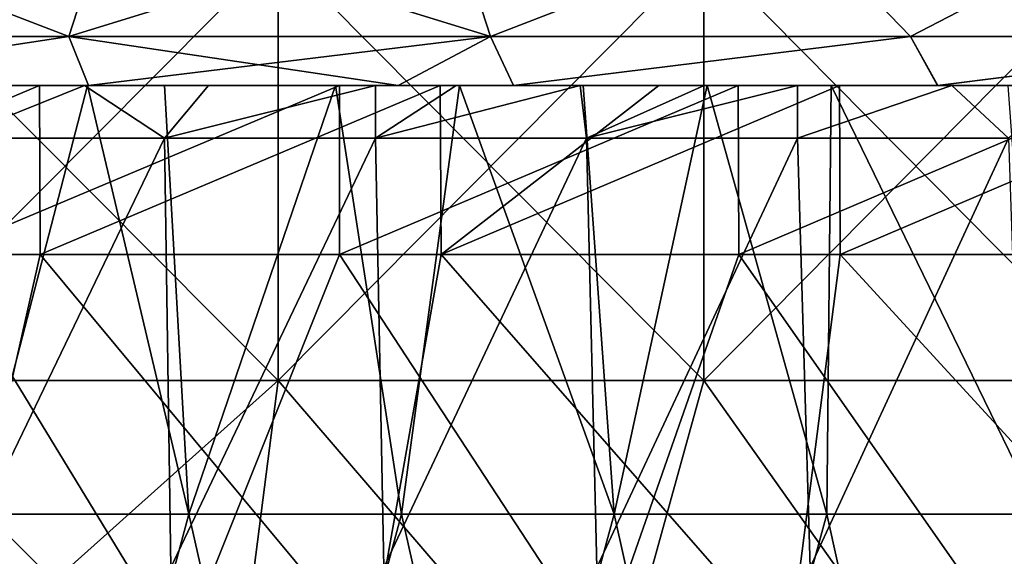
# Model space of a CAD drawing. Header units: inches. Extents: x -3.56 to 3.56, y -0.38 to 0.62.
# Tile 151 of 256: x 0.31 to 0.49, y 0.04 to 0.14. Entities that reach past the tile are written whole.
import ezdxf

# ---------------------------------------------------------------- set-up
doc = ezdxf.new("R2010")
doc.units = ezdxf.units.IN
doc.header["$LTSCALE"] = 65.185185
doc.header["$MEASUREMENT"] = 0
for name, color, linetype in [('10', 7, 'CONTINUOUS'), ('2', 7, 'CONTINUOUS'), ('52', 7, 'CONTINUOUS'), ('53', 7, 'CONTINUOUS'), ('54', 7, 'CONTINUOUS'), ('55', 7, 'CONTINUOUS'), ('57', 7, 'CONTINUOUS'), ('9', 7, 'CONTINUOUS')]:
    doc.layers.add(name, color=color, linetype=linetype)

msp = doc.modelspace()

# ---------------------------------------------------------------- linework, layer by layer
at = {"layer": '10', "color": 13, "linetype": 'Continuous', "true_color": 0xd67263}
for points in [[(0.23628, 0.125, 2.36321), (0.31126, 0.125, 2.35451), (0.23626, 0.0935, 2.36322), (0.23628, 0.125, 2.36321)], [(0.23626, 0.0935, 2.36322), (0.31126, 0.125, 2.35451), (0.3114, 0.0935, 2.3545), (0.23626, 0.0935, 2.36322)], [(0.36727, 0.125, -2.34643), (0.29238, 0.125, -2.35692), (0.29232, 0.0935, -2.35694), (0.36727, 0.125, -2.34643)], [(0.36724, 0.0935, -2.34643), (0.36727, 0.125, -2.34643), (0.29232, 0.0935, -2.35694), (0.36724, 0.0935, -2.34643)], [(0.31126, 0.125, 2.35451), (0.38602, 0.125, 2.3434), (0.3114, 0.0935, 2.3545), (0.31126, 0.125, 2.35451)], [(0.3114, 0.0935, 2.3545), (0.38602, 0.125, 2.3434), (0.38622, 0.0935, 2.34339), (0.3114, 0.0935, 2.3545)], [(0.44163, 0.125, -2.33357), (0.36727, 0.125, -2.34643), (0.36724, 0.0935, -2.34643), (0.44163, 0.125, -2.33357)], [(0.44179, 0.0935, -2.33355), (0.44163, 0.125, -2.33357), (0.36724, 0.0935, -2.34643), (0.44179, 0.0935, -2.33355)], [(0.38602, 0.125, 2.3434), (0.42685, 0.125, 2.3363), (0.38622, 0.0935, 2.34339), (0.38602, 0.125, 2.3434)], [(0.42685, 0.125, 2.3363), (0.46056, 0.125, 2.32989), (0.38622, 0.0935, 2.34339), (0.42685, 0.125, 2.3363)], [(0.38622, 0.0935, 2.34339), (0.46056, 0.125, 2.32989), (0.46065, 0.0935, 2.3299), (0.38622, 0.0935, 2.34339)], [(0.51574, 0.125, -2.3183), (0.44163, 0.125, -2.33357), (0.44179, 0.0935, -2.33355), (0.51574, 0.125, -2.3183)], [(0.51589, 0.0935, -2.31829), (0.51574, 0.125, -2.3183), (0.44179, 0.0935, -2.33355), (0.51589, 0.0935, -2.31829)], [(0.46056, 0.125, 2.32989), (0.53464, 0.125, 2.31402), (0.46065, 0.0935, 2.3299), (0.46056, 0.125, 2.32989)], [(0.46065, 0.0935, 2.3299), (0.53464, 0.125, 2.31402), (0.53461, 0.0935, 2.31405), (0.46065, 0.0935, 2.3299)]]:
    msp.add_3dface(points, dxfattribs=at)
at = {"layer": '2', "color": 13, "linetype": 'Continuous', "true_color": 0xd67263}
for points in [[(0.35582, 0.06998, -3.54469), (0.27624, 0.06998, -3.55177), (0.35582, 0.15006, -3.54469), (0.35582, 0.06998, -3.54469)], [(0.35582, 0.15006, -3.54469), (0.27624, 0.06998, -3.55177), (0.27624, 0.15006, -3.55177), (0.35582, 0.15006, -3.54469)], [(0.27624, 0.06998, 3.55177), (0.35582, 0.06998, 3.54469), (0.27624, 0.15006, 3.55177), (0.27624, 0.06998, 3.55177)], [(0.27624, 0.15006, 3.55177), (0.35582, 0.06998, 3.54469), (0.35582, 0.15006, 3.54469), (0.27624, 0.15006, 3.55177)], [(0.43522, 0.06998, -3.53581), (0.35582, 0.06998, -3.54469), (0.43522, 0.15006, -3.53581), (0.43522, 0.06998, -3.53581)], [(0.43522, 0.15006, -3.53581), (0.35582, 0.06998, -3.54469), (0.35582, 0.15006, -3.54469), (0.43522, 0.15006, -3.53581)], [(0.35582, 0.06998, 3.54469), (0.43522, 0.06998, 3.53581), (0.35582, 0.15006, 3.54469), (0.35582, 0.06998, 3.54469)], [(0.35582, 0.15006, 3.54469), (0.43522, 0.06998, 3.53581), (0.43522, 0.15006, 3.53581), (0.35582, 0.15006, 3.54469)], [(0.51441, 0.06998, -3.52517), (0.43522, 0.06998, -3.53581), (0.51441, 0.15006, -3.52517), (0.51441, 0.06998, -3.52517)], [(0.51441, 0.15006, -3.52517), (0.43522, 0.06998, -3.53581), (0.43522, 0.15006, -3.53581), (0.51441, 0.15006, -3.52517)], [(0.43522, 0.06998, 3.53581), (0.51441, 0.06998, 3.52517), (0.43522, 0.15006, 3.53581), (0.43522, 0.06998, 3.53581)], [(0.43522, 0.15006, 3.53581), (0.51441, 0.06998, 3.52517), (0.51441, 0.15006, 3.52517), (0.43522, 0.15006, 3.53581)], [(0.35582, 0.06998, -3.54469), (0.27765, 0, -3.55166), (0.27624, 0.06998, -3.55177), (0.35582, 0.06998, -3.54469)], [(0.35582, 0.06998, 3.54469), (0.27624, 0.06998, 3.55177), (0.34685, 0, 3.54558), (0.35582, 0.06998, 3.54469)], [(0.34685, 0, 3.54558), (0.27624, 0.06998, 3.55177), (0.27765, 0, 3.55166), (0.34685, 0, 3.54558)], [(0.34685, 0, -3.54558), (0.27765, 0, -3.55166), (0.35582, 0.06998, -3.54469), (0.34685, 0, -3.54558)], [(0.41591, 0, -3.53814), (0.34685, 0, -3.54558), (0.35582, 0.06998, -3.54469), (0.41591, 0, -3.53814)], [(0.41591, 0, 3.53814), (0.35582, 0.06998, 3.54469), (0.34685, 0, 3.54558), (0.41591, 0, 3.53814)], [(0.43522, 0.06998, -3.53581), (0.41591, 0, -3.53814), (0.35582, 0.06998, -3.54469), (0.43522, 0.06998, -3.53581)], [(0.43522, 0.06998, 3.53581), (0.35582, 0.06998, 3.54469), (0.41591, 0, 3.53814), (0.43522, 0.06998, 3.53581)], [(0.48482, 0, -3.52936), (0.41591, 0, -3.53814), (0.43522, 0.06998, -3.53581), (0.48482, 0, -3.52936)], [(0.48482, 0, 3.52936), (0.43522, 0.06998, 3.53581), (0.41591, 0, 3.53814), (0.48482, 0, 3.52936)], [(0.51441, 0.06998, -3.52517), (0.48482, 0, -3.52936), (0.43522, 0.06998, -3.53581), (0.51441, 0.06998, -3.52517)], [(0.51441, 0.06998, 3.52517), (0.43522, 0.06998, 3.53581), (0.48482, 0, 3.52936), (0.51441, 0.06998, 3.52517)], [(0.55353, 0, -3.51923), (0.48482, 0, -3.52936), (0.51441, 0.06998, -3.52517), (0.55353, 0, -3.51923)], [(0.55353, 0, 3.51923), (0.51441, 0.06998, 3.52517), (0.48482, 0, 3.52936), (0.55353, 0, 3.51923)]]:
    msp.add_3dface(points, dxfattribs=at)
at = {"layer": '52', "color": 13, "linetype": 'Continuous', "true_color": 0xd67263}
for points in [[(0.31678, 0.13415, -2.65955), (0.25938, 0.15625, -2.67495), (0.23783, 0.13415, -2.66777), (0.31678, 0.13415, -2.65955)], [(0.32394, 0.15625, -2.66791), (0.25938, 0.15625, -2.67495), (0.31678, 0.13415, -2.65955), (0.32394, 0.15625, -2.66791)], [(0.39545, 0.13415, -2.64899), (0.32394, 0.15625, -2.66791), (0.31678, 0.13415, -2.65955), (0.39545, 0.13415, -2.64899)], [(0.38831, 0.15625, -2.6593), (0.32394, 0.15625, -2.66791), (0.39545, 0.13415, -2.64899), (0.38831, 0.15625, -2.6593)], [(0.45246, 0.15625, -2.64914), (0.38831, 0.15625, -2.6593), (0.39545, 0.13415, -2.64899), (0.45246, 0.15625, -2.64914)], [(0.47377, 0.13415, -2.63611), (0.45246, 0.15625, -2.64914), (0.39545, 0.13415, -2.64899), (0.47377, 0.13415, -2.63611)], [(0.51634, 0.15625, -2.63743), (0.45246, 0.15625, -2.64914), (0.47377, 0.13415, -2.63611), (0.51634, 0.15625, -2.63743)], [(0.55168, 0.13415, -2.62091), (0.51634, 0.15625, -2.63743), (0.47377, 0.13415, -2.63611), (0.55168, 0.13415, -2.62091)], [(0.25656, 0.125, -2.64381), (0.31678, 0.13415, -2.65955), (0.23783, 0.13415, -2.66777), (0.25656, 0.125, -2.64381)], [(0.25656, 0.125, -2.64381), (0.32041, 0.125, -2.63685), (0.31678, 0.13415, -2.65955), (0.25656, 0.125, -2.64381)], [(0.32041, 0.125, -2.63685), (0.3782, 0.125, -2.62919), (0.31678, 0.13415, -2.65955), (0.32041, 0.125, -2.63685)], [(0.3782, 0.125, -2.62919), (0.39545, 0.13415, -2.64899), (0.31678, 0.13415, -2.65955), (0.3782, 0.125, -2.62919)], [(0.3782, 0.125, -2.62919), (0.39975, 0.125, -2.626), (0.39545, 0.13415, -2.64899), (0.3782, 0.125, -2.62919)], [(0.39975, 0.125, -2.626), (0.47377, 0.13415, -2.63611), (0.39545, 0.13415, -2.64899), (0.39975, 0.125, -2.626)], [(0.39975, 0.125, -2.626), (0.47886, 0.125, -2.61271), (0.47377, 0.13415, -2.63611), (0.39975, 0.125, -2.626)], [(0.47886, 0.125, -2.61271), (0.55168, 0.13415, -2.62091), (0.47377, 0.13415, -2.63611), (0.47886, 0.125, -2.61271)], [(0.47886, 0.125, -2.61271), (0.55768, 0.125, -2.59702), (0.55168, 0.13415, -2.62091), (0.47886, 0.125, -2.61271)]]:
    msp.add_3dface(points, dxfattribs=at)
at = {"layer": '53', "color": 13, "linetype": 'Continuous', "true_color": 0xd67263}
for points in [[(0.23783, 0.13415, 2.66777), (0.25938, 0.15625, 2.67495), (0.31678, 0.13415, 2.65955), (0.23783, 0.13415, 2.66777)], [(0.25938, 0.15625, 2.67495), (0.32394, 0.15625, 2.66791), (0.31678, 0.13415, 2.65955), (0.25938, 0.15625, 2.67495)], [(0.32394, 0.15625, 2.66791), (0.38831, 0.15625, 2.6593), (0.31678, 0.13415, 2.65955), (0.32394, 0.15625, 2.66791)], [(0.31678, 0.13415, 2.65955), (0.38831, 0.15625, 2.6593), (0.39545, 0.13415, 2.64899), (0.31678, 0.13415, 2.65955)], [(0.38831, 0.15625, 2.6593), (0.45246, 0.15625, 2.64914), (0.39545, 0.13415, 2.64899), (0.38831, 0.15625, 2.6593)], [(0.39545, 0.13415, 2.64899), (0.45246, 0.15625, 2.64914), (0.47377, 0.13415, 2.63611), (0.39545, 0.13415, 2.64899)], [(0.45246, 0.15625, 2.64914), (0.51634, 0.15625, 2.63743), (0.47377, 0.13415, 2.63611), (0.45246, 0.15625, 2.64914)], [(0.47377, 0.13415, 2.63611), (0.51634, 0.15625, 2.63743), (0.55168, 0.13415, 2.62091), (0.47377, 0.13415, 2.63611)], [(0.25655, 0.125, 2.64381), (0.23783, 0.13415, 2.66777), (0.31678, 0.13415, 2.65955), (0.25655, 0.125, 2.64381)], [(0.32041, 0.125, 2.63685), (0.25655, 0.125, 2.64381), (0.31678, 0.13415, 2.65955), (0.32041, 0.125, 2.63685)], [(0.32041, 0.125, 2.63685), (0.31678, 0.13415, 2.65955), (0.39545, 0.13415, 2.64899), (0.32041, 0.125, 2.63685)], [(0.39975, 0.125, 2.626), (0.32041, 0.125, 2.63685), (0.39545, 0.13415, 2.64899), (0.39975, 0.125, 2.626)], [(0.39975, 0.125, 2.626), (0.39545, 0.13415, 2.64899), (0.47377, 0.13415, 2.63611), (0.39975, 0.125, 2.626)], [(0.47885, 0.125, 2.61271), (0.39975, 0.125, 2.626), (0.47377, 0.13415, 2.63611), (0.47885, 0.125, 2.61271)], [(0.47885, 0.125, 2.61271), (0.47377, 0.13415, 2.63611), (0.55168, 0.13415, 2.62091), (0.47885, 0.125, 2.61271)], [(0.55768, 0.125, 2.59702), (0.47885, 0.125, 2.61271), (0.55168, 0.13415, 2.62091), (0.55768, 0.125, 2.59702)]]:
    msp.add_3dface(points, dxfattribs=at)
at = {"layer": '54', "color": 13, "linetype": 'Continuous', "true_color": 0xd67263}
for points in [[(0.23626, 0.0935, 2.36322), (0.3114, 0.0935, 2.3545), (0.29461, 0.01924, 2.38664), (0.23626, 0.0935, 2.36322)], [(0.33758, 0.01924, -2.38094), (0.29232, 0.0935, -2.35694), (0.25894, 0.01924, -2.39077), (0.33758, 0.01924, -2.38094)], [(0.36724, 0.0935, -2.34643), (0.29232, 0.0935, -2.35694), (0.33758, 0.01924, -2.38094), (0.36724, 0.0935, -2.34643)], [(0.29461, 0.01924, 2.38664), (0.3114, 0.0935, 2.3545), (0.3731, 0.01924, 2.37563), (0.29461, 0.01924, 2.38664)], [(0.3114, 0.0935, 2.3545), (0.38622, 0.0935, 2.34339), (0.3731, 0.01924, 2.37563), (0.3114, 0.0935, 2.3545)], [(0.41585, 0.01924, -2.36852), (0.36724, 0.0935, -2.34643), (0.33758, 0.01924, -2.38094), (0.41585, 0.01924, -2.36852)], [(0.44179, 0.0935, -2.33355), (0.36724, 0.0935, -2.34643), (0.41585, 0.01924, -2.36852), (0.44179, 0.0935, -2.33355)], [(0.3731, 0.01924, 2.37563), (0.38622, 0.0935, 2.34339), (0.45118, 0.01924, 2.36205), (0.3731, 0.01924, 2.37563)], [(0.38622, 0.0935, 2.34339), (0.46065, 0.0935, 2.3299), (0.45118, 0.01924, 2.36205), (0.38622, 0.0935, 2.34339)], [(0.49368, 0.01924, -2.35353), (0.44179, 0.0935, -2.33355), (0.41585, 0.01924, -2.36852), (0.49368, 0.01924, -2.35353)], [(0.51589, 0.0935, -2.31829), (0.44179, 0.0935, -2.33355), (0.49368, 0.01924, -2.35353), (0.51589, 0.0935, -2.31829)], [(0.45118, 0.01924, 2.36205), (0.46065, 0.0935, 2.3299), (0.52877, 0.01924, 2.3459), (0.45118, 0.01924, 2.36205)], [(0.46065, 0.0935, 2.3299), (0.53461, 0.0935, 2.31405), (0.52877, 0.01924, 2.3459), (0.46065, 0.0935, 2.3299)]]:
    msp.add_3dface(points, dxfattribs=at)
at = {"layer": '55', "color": 13, "linetype": 'Continuous', "true_color": 0xd67263}
for points in [[(0.32027, 0.125, 1.05473), (0.29716, 0.125, 1.01469), (0.29945, 0.045, 1.01867), (0.32027, 0.125, 1.05473)], [(0.33914, 0.045, 1.08741), (0.32027, 0.125, 1.05473), (0.29945, 0.045, 1.01867), (0.33914, 0.045, 1.08741)], [(0.33458, 0.125, 1.07951), (0.32027, 0.125, 1.05473), (0.33914, 0.045, 1.08741), (0.33458, 0.125, 1.07951)], [(0.36651, 0.125, 1.13481), (0.33458, 0.125, 1.07951), (0.33914, 0.045, 1.08741), (0.36651, 0.125, 1.13481)], [(0.37883, 0.045, 1.15615), (0.36651, 0.125, 1.13481), (0.33914, 0.045, 1.08741), (0.37883, 0.045, 1.15615)], [(0.38962, 0.125, 1.17485), (0.36651, 0.125, 1.13481), (0.37883, 0.045, 1.15615), (0.38962, 0.125, 1.17485)], [(0.41852, 0.045, 1.2249), (0.38962, 0.125, 1.17485), (0.37883, 0.045, 1.15615), (0.41852, 0.045, 1.2249)], [(0.41274, 0.125, 1.21489), (0.38962, 0.125, 1.17485), (0.41852, 0.045, 1.2249), (0.41274, 0.125, 1.21489)], [(0.43586, 0.125, 1.25493), (0.41274, 0.125, 1.21489), (0.41852, 0.045, 1.2249), (0.43586, 0.125, 1.25493)], [(0.45821, 0.045, 1.29364), (0.43586, 0.125, 1.25493), (0.41852, 0.045, 1.2249), (0.45821, 0.045, 1.29364)], [(0.45898, 0.125, 1.29497), (0.43586, 0.125, 1.25493), (0.45821, 0.045, 1.29364), (0.45898, 0.125, 1.29497)], [(0.4979, 0.045, 1.36238), (0.45898, 0.125, 1.29497), (0.45821, 0.045, 1.29364), (0.4979, 0.045, 1.36238)], [(0.49204, 0.125, 1.35223), (0.45898, 0.125, 1.29497), (0.4979, 0.045, 1.36238), (0.49204, 0.125, 1.35223)], [(0.27808, -0.03508, 0.98166), (0.31765, -0.03508, 1.05019), (0.29945, 0.045, 1.01867), (0.27808, -0.03508, 0.98166)], [(0.31765, -0.03508, 1.05019), (0.33914, 0.045, 1.08741), (0.29945, 0.045, 1.01867), (0.31765, -0.03508, 1.05019)], [(0.31765, -0.03508, 1.05019), (0.35722, -0.03508, 1.11872), (0.33914, 0.045, 1.08741), (0.31765, -0.03508, 1.05019)], [(0.35722, -0.03508, 1.11872), (0.37883, 0.045, 1.15615), (0.33914, 0.045, 1.08741), (0.35722, -0.03508, 1.11872)], [(0.35722, -0.03508, 1.11872), (0.39679, -0.03508, 1.18725), (0.37883, 0.045, 1.15615), (0.35722, -0.03508, 1.11872)], [(0.39679, -0.03508, 1.18725), (0.41852, 0.045, 1.2249), (0.37883, 0.045, 1.15615), (0.39679, -0.03508, 1.18725)], [(0.39679, -0.03508, 1.18725), (0.43635, -0.03508, 1.25579), (0.41852, 0.045, 1.2249), (0.39679, -0.03508, 1.18725)], [(0.43635, -0.03508, 1.25579), (0.45821, 0.045, 1.29364), (0.41852, 0.045, 1.2249), (0.43635, -0.03508, 1.25579)], [(0.43635, -0.03508, 1.25579), (0.47592, -0.03508, 1.32432), (0.45821, 0.045, 1.29364), (0.43635, -0.03508, 1.25579)], [(0.47592, -0.03508, 1.32432), (0.4979, 0.045, 1.36238), (0.45821, 0.045, 1.29364), (0.47592, -0.03508, 1.32432)], [(0.47592, -0.03508, 1.32432), (0.51549, -0.03508, 1.39285), (0.4979, 0.045, 1.36238), (0.47592, -0.03508, 1.32432)]]:
    msp.add_3dface(points, dxfattribs=at)
at = {"layer": '57', "color": 13, "linetype": 'Continuous', "true_color": 0xd67263}
for points in [[(0.29658, 0.125, 0.01369), (0.3197, 0.125, 0.05373), (0.29523, 0.11516, 0.01136), (0.29658, 0.125, 0.01369)], [(0.3197, 0.125, 0.05373), (0.3346, 0.11516, 0.07954), (0.29523, 0.11516, 0.01136), (0.3197, 0.125, 0.05373)], [(0.3197, 0.125, 0.05373), (0.34281, 0.125, 0.09377), (0.3346, 0.11516, 0.07954), (0.3197, 0.125, 0.05373)], [(0.34281, 0.125, 0.09377), (0.37396, 0.125, 0.14772), (0.3346, 0.11516, 0.07954), (0.34281, 0.125, 0.09377)], [(0.37396, 0.125, 0.14772), (0.37396, 0.11516, 0.14772), (0.3346, 0.11516, 0.07954), (0.37396, 0.125, 0.14772)], [(0.37396, 0.125, 0.14772), (0.38905, 0.125, 0.17385), (0.37396, 0.11516, 0.14772), (0.37396, 0.125, 0.14772)], [(0.38905, 0.125, 0.17385), (0.41216, 0.125, 0.21389), (0.37396, 0.11516, 0.14772), (0.38905, 0.125, 0.17385)], [(0.41216, 0.125, 0.21389), (0.41332, 0.11516, 0.2159), (0.37396, 0.11516, 0.14772), (0.41216, 0.125, 0.21389)], [(0.41216, 0.125, 0.21389), (0.43528, 0.125, 0.25393), (0.41332, 0.11516, 0.2159), (0.41216, 0.125, 0.21389)], [(0.43528, 0.125, 0.25393), (0.45269, 0.125, 0.28408), (0.41332, 0.11516, 0.2159), (0.43528, 0.125, 0.25393)], [(0.45269, 0.125, 0.28408), (0.45269, 0.11516, 0.28408), (0.41332, 0.11516, 0.2159), (0.45269, 0.125, 0.28408)], [(0.45269, 0.125, 0.28408), (0.48152, 0.125, 0.33401), (0.45269, 0.11516, 0.28408), (0.45269, 0.125, 0.28408)], [(0.48152, 0.125, 0.33401), (0.49205, 0.11516, 0.35226), (0.45269, 0.11516, 0.28408), (0.48152, 0.125, 0.33401)], [(0.48152, 0.125, 0.33401), (0.50463, 0.125, 0.37405), (0.49205, 0.11516, 0.35226), (0.48152, 0.125, 0.33401)], [(0.29523, 0.11516, 0.01136), (0.3346, 0.11516, 0.07954), (0.29602, 0.03508, 0.01272), (0.29523, 0.11516, 0.01136)], [(0.29602, 0.03508, 0.01272), (0.3346, 0.11516, 0.07954), (0.33577, 0.03508, 0.08158), (0.29602, 0.03508, 0.01272)], [(0.3346, 0.11516, 0.07954), (0.37396, 0.11516, 0.14772), (0.33577, 0.03508, 0.08158), (0.3346, 0.11516, 0.07954)], [(0.33577, 0.03508, 0.08158), (0.37396, 0.11516, 0.14772), (0.37553, 0.03508, 0.15044), (0.33577, 0.03508, 0.08158)], [(0.37396, 0.11516, 0.14772), (0.41332, 0.11516, 0.2159), (0.37553, 0.03508, 0.15044), (0.37396, 0.11516, 0.14772)], [(0.37553, 0.03508, 0.15044), (0.41332, 0.11516, 0.2159), (0.41528, 0.03508, 0.21929), (0.37553, 0.03508, 0.15044)], [(0.41332, 0.11516, 0.2159), (0.45269, 0.11516, 0.28408), (0.41528, 0.03508, 0.21929), (0.41332, 0.11516, 0.2159)], [(0.41528, 0.03508, 0.21929), (0.45269, 0.11516, 0.28408), (0.45504, 0.03508, 0.28815), (0.41528, 0.03508, 0.21929)], [(0.45269, 0.11516, 0.28408), (0.49205, 0.11516, 0.35226), (0.45504, 0.03508, 0.28815), (0.45269, 0.11516, 0.28408)], [(0.45504, 0.03508, 0.28815), (0.49205, 0.11516, 0.35226), (0.4948, 0.03508, 0.35701), (0.45504, 0.03508, 0.28815)]]:
    msp.add_3dface(points, dxfattribs=at)
at = {"layer": '9', "color": 13, "linetype": 'Continuous', "true_color": 0xd67263}
for points in [[(0.30979, 0.125, -2.38871), (0.23234, 0.125, -2.38871), (0.29238, 0.125, -2.35692), (0.30979, 0.125, -2.38871)], [(0.23234, 0.125, -2.38871), (0.30979, 0.125, -2.38871), (0.2742, 0.125, -2.46879), (0.23234, 0.125, -2.38871)], [(0.31126, 0.125, 2.35451), (0.23628, 0.125, 2.36321), (0.23642, 0.125, 2.41609), (0.31126, 0.125, 2.35451)], [(0.31522, 0.125, 2.41609), (0.31126, 0.125, 2.35451), (0.23642, 0.125, 2.41609), (0.31522, 0.125, 2.41609)], [(0.31522, 0.125, 2.41609), (0.23642, 0.125, 2.41609), (0.27611, 0.125, 2.49617), (0.31522, 0.125, 2.41609)], [(0.31124, 0.125, 0.41409), (0.26501, 0.125, 0.33401), (0.23907, 0.125, 0.41409), (0.31124, 0.125, 0.41409)], [(0.31124, 0.125, 0.41409), (0.23907, 0.125, 0.41409), (0.28531, 0.125, 0.49417), (0.31124, 0.125, 0.41409)], [(0.31688, 0.125, 0.17385), (0.27064, 0.125, 0.09377), (0.24471, 0.125, 0.17385), (0.31688, 0.125, 0.17385)], [(0.31688, 0.125, 0.17385), (0.24471, 0.125, 0.17385), (0.29094, 0.125, 0.25393), (0.31688, 0.125, 0.17385)], [(0.32591, 0.125, 0.81449), (0.27967, 0.125, 0.73441), (0.25374, 0.125, 0.81449), (0.32591, 0.125, 0.81449)], [(0.32591, 0.125, 0.81449), (0.25374, 0.125, 0.81449), (0.29997, 0.125, 0.89457), (0.32591, 0.125, 0.81449)], [(0.32041, 0.125, 2.63685), (0.26614, 0.125, 2.57625), (0.25655, 0.125, 2.64381), (0.32041, 0.125, 2.63685)], [(0.30252, 0.125, -2.62895), (0.32041, 0.125, -2.63685), (0.25656, 0.125, -2.64381), (0.30252, 0.125, -2.62895)], [(0.33154, 0.125, 0.57425), (0.28531, 0.125, 0.49417), (0.25937, 0.125, 0.57425), (0.33154, 0.125, 0.57425)], [(0.33154, 0.125, 0.57425), (0.25937, 0.125, 0.57425), (0.30561, 0.125, 0.65433), (0.33154, 0.125, 0.57425)], [(0.33718, 0.125, 0.33401), (0.29094, 0.125, 0.25393), (0.26501, 0.125, 0.33401), (0.33718, 0.125, 0.33401)], [(0.33718, 0.125, 0.33401), (0.26501, 0.125, 0.33401), (0.31124, 0.125, 0.41409), (0.33718, 0.125, 0.33401)], [(0.34218, 0.125, 2.57625), (0.27611, 0.125, 2.49617), (0.26614, 0.125, 2.57625), (0.34218, 0.125, 2.57625)], [(0.34218, 0.125, 2.57625), (0.26614, 0.125, 2.57625), (0.32041, 0.125, 2.63685), (0.34218, 0.125, 2.57625)], [(0.3197, 0.125, 0.05373), (0.29658, 0.125, 0.01369), (0.27064, 0.125, 0.09377), (0.3197, 0.125, 0.05373)], [(0.34281, 0.125, 0.09377), (0.3197, 0.125, 0.05373), (0.27064, 0.125, 0.09377), (0.34281, 0.125, 0.09377)], [(0.34281, 0.125, 0.09377), (0.27064, 0.125, 0.09377), (0.31688, 0.125, 0.17385), (0.34281, 0.125, 0.09377)], [(0.34621, 0.125, 0.97465), (0.29997, 0.125, 0.89457), (0.27404, 0.125, 0.97465), (0.34621, 0.125, 0.97465)], [(0.27404, 0.125, 0.97465), (0.29716, 0.125, 1.01469), (0.34621, 0.125, 0.97465), (0.27404, 0.125, 0.97465)], [(0.2742, 0.125, -2.46879), (0.30979, 0.125, -2.38871), (0.35255, 0.125, -2.46879), (0.2742, 0.125, -2.46879)], [(0.2742, 0.125, -2.46879), (0.35255, 0.125, -2.46879), (0.27504, 0.125, -2.54887), (0.2742, 0.125, -2.46879)], [(0.27504, 0.125, -2.54887), (0.35255, 0.125, -2.46879), (0.35363, 0.125, -2.54887), (0.27504, 0.125, -2.54887)], [(0.27504, 0.125, -2.54887), (0.35363, 0.125, -2.54887), (0.30252, 0.125, -2.62895), (0.27504, 0.125, -2.54887)], [(0.355, 0.125, 2.49617), (0.31522, 0.125, 2.41609), (0.27611, 0.125, 2.49617), (0.355, 0.125, 2.49617)], [(0.355, 0.125, 2.49617), (0.27611, 0.125, 2.49617), (0.34218, 0.125, 2.57625), (0.355, 0.125, 2.49617)], [(0.35184, 0.125, 0.73441), (0.30561, 0.125, 0.65433), (0.27967, 0.125, 0.73441), (0.35184, 0.125, 0.73441)], [(0.35184, 0.125, 0.73441), (0.27967, 0.125, 0.73441), (0.32591, 0.125, 0.81449), (0.35184, 0.125, 0.73441)], [(0.35748, 0.125, 0.49417), (0.31124, 0.125, 0.41409), (0.28531, 0.125, 0.49417), (0.35748, 0.125, 0.49417)], [(0.35748, 0.125, 0.49417), (0.28531, 0.125, 0.49417), (0.33154, 0.125, 0.57425), (0.35748, 0.125, 0.49417)], [(0.36311, 0.125, 0.25393), (0.31688, 0.125, 0.17385), (0.29094, 0.125, 0.25393), (0.36311, 0.125, 0.25393)], [(0.36311, 0.125, 0.25393), (0.29094, 0.125, 0.25393), (0.33718, 0.125, 0.33401), (0.36311, 0.125, 0.25393)], [(0.36727, 0.125, -2.34643), (0.30979, 0.125, -2.38871), (0.29238, 0.125, -2.35692), (0.36727, 0.125, -2.34643)], [(0.32027, 0.125, 1.05473), (0.34621, 0.125, 0.97465), (0.29716, 0.125, 1.01469), (0.32027, 0.125, 1.05473)], [(0.37214, 0.125, 0.89457), (0.32591, 0.125, 0.81449), (0.29997, 0.125, 0.89457), (0.37214, 0.125, 0.89457)], [(0.37214, 0.125, 0.89457), (0.29997, 0.125, 0.89457), (0.34621, 0.125, 0.97465), (0.37214, 0.125, 0.89457)], [(0.30252, 0.125, -2.62895), (0.35363, 0.125, -2.54887), (0.3782, 0.125, -2.62919), (0.30252, 0.125, -2.62895)], [(0.30252, 0.125, -2.62895), (0.3782, 0.125, -2.62919), (0.32041, 0.125, -2.63685), (0.30252, 0.125, -2.62895)], [(0.37778, 0.125, 0.65433), (0.33154, 0.125, 0.57425), (0.30561, 0.125, 0.65433), (0.37778, 0.125, 0.65433)], [(0.37778, 0.125, 0.65433), (0.30561, 0.125, 0.65433), (0.35184, 0.125, 0.73441), (0.37778, 0.125, 0.65433)], [(0.38724, 0.125, -2.38871), (0.30979, 0.125, -2.38871), (0.36727, 0.125, -2.34643), (0.38724, 0.125, -2.38871)], [(0.30979, 0.125, -2.38871), (0.38724, 0.125, -2.38871), (0.35255, 0.125, -2.46879), (0.30979, 0.125, -2.38871)], [(0.38341, 0.125, 0.41409), (0.33718, 0.125, 0.33401), (0.31124, 0.125, 0.41409), (0.38341, 0.125, 0.41409)], [(0.38341, 0.125, 0.41409), (0.31124, 0.125, 0.41409), (0.35748, 0.125, 0.49417), (0.38341, 0.125, 0.41409)], [(0.38602, 0.125, 2.3434), (0.31126, 0.125, 2.35451), (0.31522, 0.125, 2.41609), (0.38602, 0.125, 2.3434)], [(0.39403, 0.125, 2.41609), (0.38602, 0.125, 2.3434), (0.31522, 0.125, 2.41609), (0.39403, 0.125, 2.41609)], [(0.39403, 0.125, 2.41609), (0.31522, 0.125, 2.41609), (0.355, 0.125, 2.49617), (0.39403, 0.125, 2.41609)], [(0.34281, 0.125, 0.09377), (0.31688, 0.125, 0.17385), (0.37396, 0.125, 0.14772), (0.34281, 0.125, 0.09377)], [(0.38905, 0.125, 0.17385), (0.37396, 0.125, 0.14772), (0.31688, 0.125, 0.17385), (0.38905, 0.125, 0.17385)], [(0.38905, 0.125, 0.17385), (0.31688, 0.125, 0.17385), (0.36311, 0.125, 0.25393), (0.38905, 0.125, 0.17385)], [(0.39244, 0.125, 1.05473), (0.34621, 0.125, 0.97465), (0.32027, 0.125, 1.05473), (0.39244, 0.125, 1.05473)], [(0.32027, 0.125, 1.05473), (0.33458, 0.125, 1.07951), (0.39244, 0.125, 1.05473), (0.32027, 0.125, 1.05473)], [(0.39975, 0.125, 2.626), (0.34218, 0.125, 2.57625), (0.32041, 0.125, 2.63685), (0.39975, 0.125, 2.626)], [(0.39808, 0.125, 0.81449), (0.35184, 0.125, 0.73441), (0.32591, 0.125, 0.81449), (0.39808, 0.125, 0.81449)], [(0.39808, 0.125, 0.81449), (0.32591, 0.125, 0.81449), (0.37214, 0.125, 0.89457), (0.39808, 0.125, 0.81449)], [(0.40371, 0.125, 0.57425), (0.35748, 0.125, 0.49417), (0.33154, 0.125, 0.57425), (0.40371, 0.125, 0.57425)], [(0.40371, 0.125, 0.57425), (0.33154, 0.125, 0.57425), (0.37778, 0.125, 0.65433), (0.40371, 0.125, 0.57425)], [(0.36651, 0.125, 1.13481), (0.39244, 0.125, 1.05473), (0.33458, 0.125, 1.07951), (0.36651, 0.125, 1.13481)], [(0.40935, 0.125, 0.33401), (0.36311, 0.125, 0.25393), (0.33718, 0.125, 0.33401), (0.40935, 0.125, 0.33401)], [(0.40935, 0.125, 0.33401), (0.33718, 0.125, 0.33401), (0.38341, 0.125, 0.41409), (0.40935, 0.125, 0.33401)], [(0.41823, 0.125, 2.57625), (0.355, 0.125, 2.49617), (0.34218, 0.125, 2.57625), (0.41823, 0.125, 2.57625)], [(0.41823, 0.125, 2.57625), (0.34218, 0.125, 2.57625), (0.39975, 0.125, 2.626), (0.41823, 0.125, 2.57625)], [(0.41838, 0.125, 0.97465), (0.37214, 0.125, 0.89457), (0.34621, 0.125, 0.97465), (0.41838, 0.125, 0.97465)], [(0.41838, 0.125, 0.97465), (0.34621, 0.125, 0.97465), (0.39244, 0.125, 1.05473), (0.41838, 0.125, 0.97465)], [(0.42401, 0.125, 0.73441), (0.37778, 0.125, 0.65433), (0.35184, 0.125, 0.73441), (0.42401, 0.125, 0.73441)], [(0.42401, 0.125, 0.73441), (0.35184, 0.125, 0.73441), (0.39808, 0.125, 0.81449), (0.42401, 0.125, 0.73441)], [(0.35255, 0.125, -2.46879), (0.38724, 0.125, -2.38871), (0.43089, 0.125, -2.46879), (0.35255, 0.125, -2.46879)], [(0.35255, 0.125, -2.46879), (0.43089, 0.125, -2.46879), (0.35363, 0.125, -2.54887), (0.35255, 0.125, -2.46879)], [(0.35363, 0.125, -2.54887), (0.43089, 0.125, -2.46879), (0.43221, 0.125, -2.54887), (0.35363, 0.125, -2.54887)], [(0.35363, 0.125, -2.54887), (0.43221, 0.125, -2.54887), (0.3782, 0.125, -2.62919), (0.35363, 0.125, -2.54887)], [(0.43389, 0.125, 2.49617), (0.39403, 0.125, 2.41609), (0.355, 0.125, 2.49617), (0.43389, 0.125, 2.49617)], [(0.43389, 0.125, 2.49617), (0.355, 0.125, 2.49617), (0.41823, 0.125, 2.57625), (0.43389, 0.125, 2.49617)], [(0.42965, 0.125, 0.49417), (0.38341, 0.125, 0.41409), (0.35748, 0.125, 0.49417), (0.42965, 0.125, 0.49417)], [(0.42965, 0.125, 0.49417), (0.35748, 0.125, 0.49417), (0.40371, 0.125, 0.57425), (0.42965, 0.125, 0.49417)], [(0.38905, 0.125, 0.17385), (0.36311, 0.125, 0.25393), (0.41216, 0.125, 0.21389), (0.38905, 0.125, 0.17385)], [(0.43528, 0.125, 0.25393), (0.41216, 0.125, 0.21389), (0.36311, 0.125, 0.25393), (0.43528, 0.125, 0.25393)], [(0.43528, 0.125, 0.25393), (0.36311, 0.125, 0.25393), (0.40935, 0.125, 0.33401), (0.43528, 0.125, 0.25393)], [(0.43868, 0.125, 1.13481), (0.39244, 0.125, 1.05473), (0.36651, 0.125, 1.13481), (0.43868, 0.125, 1.13481)], [(0.36651, 0.125, 1.13481), (0.38962, 0.125, 1.17485), (0.43868, 0.125, 1.13481), (0.36651, 0.125, 1.13481)], [(0.44163, 0.125, -2.33357), (0.38724, 0.125, -2.38871), (0.36727, 0.125, -2.34643), (0.44163, 0.125, -2.33357)], [(0.44431, 0.125, 0.89457), (0.39808, 0.125, 0.81449), (0.37214, 0.125, 0.89457), (0.44431, 0.125, 0.89457)], [(0.44431, 0.125, 0.89457), (0.37214, 0.125, 0.89457), (0.41838, 0.125, 0.97465), (0.44431, 0.125, 0.89457)], [(0.44995, 0.125, 0.65433), (0.40371, 0.125, 0.57425), (0.37778, 0.125, 0.65433), (0.44995, 0.125, 0.65433)], [(0.44995, 0.125, 0.65433), (0.37778, 0.125, 0.65433), (0.42401, 0.125, 0.73441), (0.44995, 0.125, 0.65433)], [(0.3782, 0.125, -2.62919), (0.43221, 0.125, -2.54887), (0.39975, 0.125, -2.626), (0.3782, 0.125, -2.62919)], [(0.45558, 0.125, 0.41409), (0.40935, 0.125, 0.33401), (0.38341, 0.125, 0.41409), (0.45558, 0.125, 0.41409)], [(0.45558, 0.125, 0.41409), (0.38341, 0.125, 0.41409), (0.42965, 0.125, 0.49417), (0.45558, 0.125, 0.41409)], [(0.42685, 0.125, 2.3363), (0.38602, 0.125, 2.3434), (0.39403, 0.125, 2.41609), (0.42685, 0.125, 2.3363)], [(0.46468, 0.125, -2.38871), (0.38724, 0.125, -2.38871), (0.44163, 0.125, -2.33357), (0.46468, 0.125, -2.38871)], [(0.38724, 0.125, -2.38871), (0.46468, 0.125, -2.38871), (0.43089, 0.125, -2.46879), (0.38724, 0.125, -2.38871)], [(0.41274, 0.125, 1.21489), (0.43868, 0.125, 1.13481), (0.38962, 0.125, 1.17485), (0.41274, 0.125, 1.21489)], [(0.46461, 0.125, 1.05473), (0.41838, 0.125, 0.97465), (0.39244, 0.125, 1.05473), (0.46461, 0.125, 1.05473)], [(0.46461, 0.125, 1.05473), (0.39244, 0.125, 1.05473), (0.43868, 0.125, 1.13481), (0.46461, 0.125, 1.05473)], [(0.47284, 0.125, 2.41609), (0.42685, 0.125, 2.3363), (0.39403, 0.125, 2.41609), (0.47284, 0.125, 2.41609)], [(0.47284, 0.125, 2.41609), (0.39403, 0.125, 2.41609), (0.43389, 0.125, 2.49617), (0.47284, 0.125, 2.41609)], [(0.47025, 0.125, 0.81449), (0.42401, 0.125, 0.73441), (0.39808, 0.125, 0.81449), (0.47025, 0.125, 0.81449)], [(0.47025, 0.125, 0.81449), (0.39808, 0.125, 0.81449), (0.44431, 0.125, 0.89457), (0.47025, 0.125, 0.81449)], [(0.47885, 0.125, 2.61271), (0.41823, 0.125, 2.57625), (0.39975, 0.125, 2.626), (0.47885, 0.125, 2.61271)], [(0.39975, 0.125, -2.626), (0.43221, 0.125, -2.54887), (0.47886, 0.125, -2.61271), (0.39975, 0.125, -2.626)], [(0.47588, 0.125, 0.57425), (0.42965, 0.125, 0.49417), (0.40371, 0.125, 0.57425), (0.47588, 0.125, 0.57425)], [(0.47588, 0.125, 0.57425), (0.40371, 0.125, 0.57425), (0.44995, 0.125, 0.65433), (0.47588, 0.125, 0.57425)], [(0.43528, 0.125, 0.25393), (0.40935, 0.125, 0.33401), (0.45269, 0.125, 0.28408), (0.43528, 0.125, 0.25393)], [(0.48152, 0.125, 0.33401), (0.45269, 0.125, 0.28408), (0.40935, 0.125, 0.33401), (0.48152, 0.125, 0.33401)], [(0.48152, 0.125, 0.33401), (0.40935, 0.125, 0.33401), (0.45558, 0.125, 0.41409), (0.48152, 0.125, 0.33401)], [(0.48491, 0.125, 1.21489), (0.43868, 0.125, 1.13481), (0.41274, 0.125, 1.21489), (0.48491, 0.125, 1.21489)], [(0.41274, 0.125, 1.21489), (0.43586, 0.125, 1.25493), (0.48491, 0.125, 1.21489), (0.41274, 0.125, 1.21489)], [(0.49427, 0.125, 2.57625), (0.43389, 0.125, 2.49617), (0.41823, 0.125, 2.57625), (0.49427, 0.125, 2.57625)], [(0.49427, 0.125, 2.57625), (0.41823, 0.125, 2.57625), (0.47885, 0.125, 2.61271), (0.49427, 0.125, 2.57625)], [(0.49055, 0.125, 0.97465), (0.44431, 0.125, 0.89457), (0.41838, 0.125, 0.97465), (0.49055, 0.125, 0.97465)], [(0.49055, 0.125, 0.97465), (0.41838, 0.125, 0.97465), (0.46461, 0.125, 1.05473), (0.49055, 0.125, 0.97465)], [(0.49618, 0.125, 0.73441), (0.44995, 0.125, 0.65433), (0.42401, 0.125, 0.73441), (0.49618, 0.125, 0.73441)], [(0.49618, 0.125, 0.73441), (0.42401, 0.125, 0.73441), (0.47025, 0.125, 0.81449), (0.49618, 0.125, 0.73441)], [(0.50289, 0.125, 2.33601), (0.42685, 0.125, 2.3363), (0.47284, 0.125, 2.41609), (0.50289, 0.125, 2.33601)], [(0.42685, 0.125, 2.3363), (0.50289, 0.125, 2.33601), (0.46056, 0.125, 2.32989), (0.42685, 0.125, 2.3363)], [(0.50182, 0.125, 0.49417), (0.45558, 0.125, 0.41409), (0.42965, 0.125, 0.49417), (0.50182, 0.125, 0.49417)], [(0.50182, 0.125, 0.49417), (0.42965, 0.125, 0.49417), (0.47588, 0.125, 0.57425), (0.50182, 0.125, 0.49417)], [(0.43089, 0.125, -2.46879), (0.46468, 0.125, -2.38871), (0.50923, 0.125, -2.46879), (0.43089, 0.125, -2.46879)], [(0.43089, 0.125, -2.46879), (0.50923, 0.125, -2.46879), (0.43221, 0.125, -2.54887), (0.43089, 0.125, -2.46879)], [(0.43221, 0.125, -2.54887), (0.50923, 0.125, -2.46879), (0.5108, 0.125, -2.54887), (0.43221, 0.125, -2.54887)], [(0.43221, 0.125, -2.54887), (0.5108, 0.125, -2.54887), (0.47886, 0.125, -2.61271), (0.43221, 0.125, -2.54887)], [(0.51278, 0.125, 2.49617), (0.47284, 0.125, 2.41609), (0.43389, 0.125, 2.49617), (0.51278, 0.125, 2.49617)], [(0.51278, 0.125, 2.49617), (0.43389, 0.125, 2.49617), (0.49427, 0.125, 2.57625), (0.51278, 0.125, 2.49617)], [(0.45898, 0.125, 1.29497), (0.48491, 0.125, 1.21489), (0.43586, 0.125, 1.25493), (0.45898, 0.125, 1.29497)], [(0.51085, 0.125, 1.13481), (0.46461, 0.125, 1.05473), (0.43868, 0.125, 1.13481), (0.51085, 0.125, 1.13481)], [(0.51085, 0.125, 1.13481), (0.43868, 0.125, 1.13481), (0.48491, 0.125, 1.21489), (0.51085, 0.125, 1.13481)], [(0.51574, 0.125, -2.3183), (0.46468, 0.125, -2.38871), (0.44163, 0.125, -2.33357), (0.51574, 0.125, -2.3183)], [(0.51648, 0.125, 0.89457), (0.47025, 0.125, 0.81449), (0.44431, 0.125, 0.89457), (0.51648, 0.125, 0.89457)], [(0.51648, 0.125, 0.89457), (0.44431, 0.125, 0.89457), (0.49055, 0.125, 0.97465), (0.51648, 0.125, 0.89457)], [(0.52212, 0.125, 0.65433), (0.47588, 0.125, 0.57425), (0.44995, 0.125, 0.65433), (0.52212, 0.125, 0.65433)], [(0.52212, 0.125, 0.65433), (0.44995, 0.125, 0.65433), (0.49618, 0.125, 0.73441), (0.52212, 0.125, 0.65433)], [(0.48152, 0.125, 0.33401), (0.45558, 0.125, 0.41409), (0.50463, 0.125, 0.37405), (0.48152, 0.125, 0.33401)], [(0.52775, 0.125, 0.41409), (0.50463, 0.125, 0.37405), (0.45558, 0.125, 0.41409), (0.52775, 0.125, 0.41409)], [(0.52775, 0.125, 0.41409), (0.45558, 0.125, 0.41409), (0.50182, 0.125, 0.49417), (0.52775, 0.125, 0.41409)], [(0.53114, 0.125, 1.29497), (0.48491, 0.125, 1.21489), (0.45898, 0.125, 1.29497), (0.53114, 0.125, 1.29497)], [(0.53114, 0.125, 1.29497), (0.45898, 0.125, 1.29497), (0.49204, 0.125, 1.35223), (0.53114, 0.125, 1.29497)], [(0.46056, 0.125, 2.32989), (0.50289, 0.125, 2.33601), (0.53464, 0.125, 2.31402), (0.46056, 0.125, 2.32989)], [(0.53678, 0.125, 1.05473), (0.49055, 0.125, 0.97465), (0.46461, 0.125, 1.05473), (0.53678, 0.125, 1.05473)], [(0.53678, 0.125, 1.05473), (0.46461, 0.125, 1.05473), (0.51085, 0.125, 1.13481), (0.53678, 0.125, 1.05473)], [(0.54213, 0.125, -2.38871), (0.46468, 0.125, -2.38871), (0.51574, 0.125, -2.3183), (0.54213, 0.125, -2.38871)], [(0.46468, 0.125, -2.38871), (0.54213, 0.125, -2.38871), (0.50923, 0.125, -2.46879), (0.46468, 0.125, -2.38871)], [(0.54241, 0.125, 0.81449), (0.49618, 0.125, 0.73441), (0.47025, 0.125, 0.81449), (0.54241, 0.125, 0.81449)], [(0.54241, 0.125, 0.81449), (0.47025, 0.125, 0.81449), (0.51648, 0.125, 0.89457), (0.54241, 0.125, 0.81449)], [(0.55164, 0.125, 2.41609), (0.50289, 0.125, 2.33601), (0.47284, 0.125, 2.41609), (0.55164, 0.125, 2.41609)], [(0.55164, 0.125, 2.41609), (0.47284, 0.125, 2.41609), (0.51278, 0.125, 2.49617), (0.55164, 0.125, 2.41609)], [(0.54805, 0.125, 0.57425), (0.50182, 0.125, 0.49417), (0.47588, 0.125, 0.57425), (0.54805, 0.125, 0.57425)], [(0.54805, 0.125, 0.57425), (0.47588, 0.125, 0.57425), (0.52212, 0.125, 0.65433), (0.54805, 0.125, 0.57425)], [(0.55768, 0.125, 2.59702), (0.49427, 0.125, 2.57625), (0.47885, 0.125, 2.61271), (0.55768, 0.125, 2.59702)], [(0.47886, 0.125, -2.61271), (0.5108, 0.125, -2.54887), (0.55768, 0.125, -2.59702), (0.47886, 0.125, -2.61271)], [(0.55708, 0.125, 1.21489), (0.51085, 0.125, 1.13481), (0.48491, 0.125, 1.21489), (0.55708, 0.125, 1.21489)], [(0.55708, 0.125, 1.21489), (0.48491, 0.125, 1.21489), (0.53114, 0.125, 1.29497), (0.55708, 0.125, 1.21489)], [(0.56271, 0.125, 0.97465), (0.51648, 0.125, 0.89457), (0.49055, 0.125, 0.97465), (0.56271, 0.125, 0.97465)], [(0.56271, 0.125, 0.97465), (0.49055, 0.125, 0.97465), (0.53678, 0.125, 1.05473), (0.56271, 0.125, 0.97465)]]:
    msp.add_3dface(points, dxfattribs=at)

doc.saveas('drawing.dxf')
